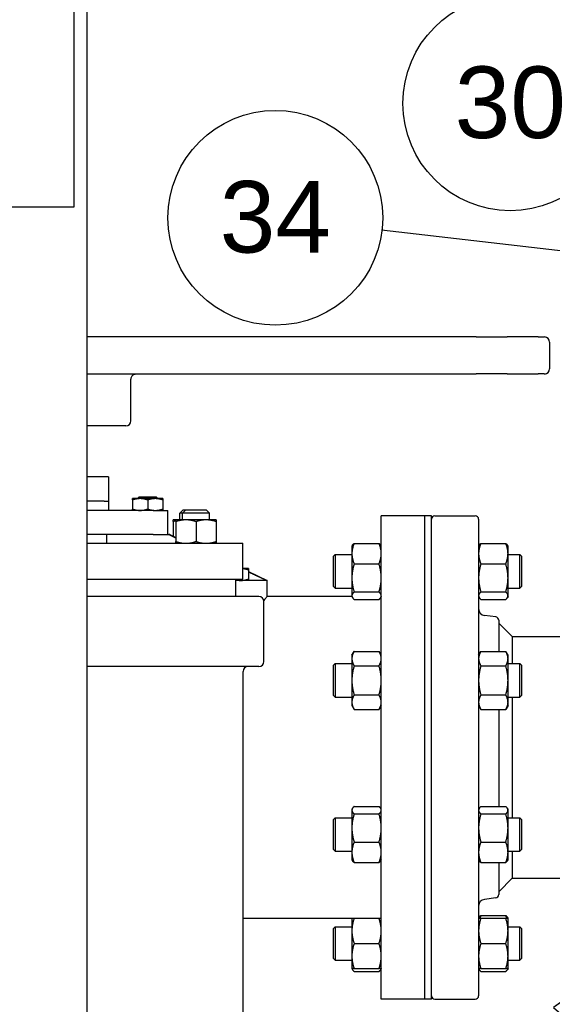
# Paper-space layout 'SHEET_3' of a CAD drawing. Header units: inches. Extents: x 3 to 360, y 8 to 227.
# Tile 76 of 117: x 303 to 313, y 77 to 95. Entities that reach past the tile are written whole.
import ezdxf

# ---------------------------------------------------------------- set-up
doc = ezdxf.new("R2010")
doc.units = ezdxf.units.IN
doc.header["$LTSCALE"] = 10.666667
doc.header["$MEASUREMENT"] = 0
doc.layers.get('0').update_dxf_attribs({"lineweight": 25})
doc.layers.add('DIMEN', color=7, linetype='Continuous', lineweight=25)
doc.styles.add('Current-ANSI', font='arial.ttf')

# ---------------------------------------------------------------- blocks, each defined once
blk = doc.blocks.new('Balloon117')
at = {"layer": 'DIMEN', "linetype": 'Continuous', "lineweight": 25}
for p, q in [((29.4493, 7.2938), (29.3444, 7.219)), ((29.3681, 7.1987), (29.4493, 7.2938)), ((29.3919, 7.1784), (29.4493, 7.2938)), ((29.3444, 7.219), (29.3919, 7.1784)), ((29.3681, 7.1987), (29.263, 7.0754))]:
    blk.add_line(p, q, dxfattribs=at)
at = {"layer": 'DIMEN', "linetype": 'Continuous', "lineweight": 25, "flags": 128}
blk.add_lwpolyline([(29.3919, 7.1784), (29.4493, 7.2938), (29.3444, 7.219), (29.3919, 7.1784)], dxfattribs=at)
at = {"layer": 'DIMEN'}
blk.add_circle((29.1414, 6.9329), 0.1875, dxfattribs=at)
blk.add_solid([(29.3919, 7.1784), (29.4493, 7.2938), (29.3444, 7.219), (29.3919, 7.1784)], dxfattribs=at)
at = {"layer": 'DIMEN', "insert": (29.1414, 6.9339), "char_height": 0.125, "attachment_point": 5, "style": 'Current-ANSI'}
blk.add_mtext('34', dxfattribs=at)
blk = doc.blocks.new('Balloon152')
at = {"layer": 'DIMEN', "linetype": 'Continuous', "lineweight": 25}
for p, q in [((29.9637, 9.0502), (29.8355, 9.0368)), ((29.8462, 9.0075), (29.9637, 9.0502)), ((29.8569, 8.9781), (29.9637, 9.0502)), ((29.8355, 9.0368), (29.8569, 8.9781)), ((29.8462, 9.0075), (29.4453, 8.8618))]:
    blk.add_line(p, q, dxfattribs=at)
at = {"layer": 'DIMEN', "linetype": 'Continuous', "lineweight": 25, "flags": 128}
blk.add_lwpolyline([(29.8569, 8.9781), (29.9637, 9.0502), (29.8355, 9.0368), (29.8569, 8.9781)], dxfattribs=at)
at = {"layer": 'DIMEN'}
blk.add_circle((29.2691, 8.7977), 0.1875, dxfattribs=at)
blk.add_solid([(29.8569, 8.9781), (29.9637, 9.0502), (29.8355, 9.0368), (29.8569, 8.9781)], dxfattribs=at)
at = {"layer": 'DIMEN', "insert": (29.2691, 8.7987), "char_height": 0.125, "attachment_point": 5, "style": 'Current-ANSI'}
blk.add_mtext('30', dxfattribs=at)
blk = doc.blocks.new('Balloon161')
at = {"layer": 'DIMEN', "linetype": 'Continuous', "lineweight": 25}
for p, q in [((29.5524, 8.5175), (29.0445, 8.5763)), ((29.7728, 8.2971), (29.5524, 8.5175)), ((29.9173, 8.2137), (29.7728, 8.2971)), ((29.933, 8.2408), (29.9017, 8.1866)), ((30.0256, 8.1512), (29.933, 8.2408)), ((29.9173, 8.2137), (30.0256, 8.1512)), ((29.9017, 8.1866), (30.0256, 8.1512))]:
    blk.add_line(p, q, dxfattribs=at)
at = {"layer": 'DIMEN', "linetype": 'Continuous', "lineweight": 25, "flags": 128}
blk.add_lwpolyline([(29.9017, 8.1866), (30.0256, 8.1512), (29.933, 8.2408), (29.9017, 8.1866)], dxfattribs=at)
at = {"layer": 'DIMEN'}
blk.add_circle((28.8589, 8.5978), 0.1875, dxfattribs=at)
blk.add_solid([(29.9017, 8.1866), (30.0256, 8.1512), (29.933, 8.2408), (29.9017, 8.1866)], dxfattribs=at)
at = {"layer": 'DIMEN', "insert": (28.8589, 8.5988), "char_height": 0.125, "attachment_point": 5, "style": 'Current-ANSI'}
blk.add_mtext('34', dxfattribs=at)

psp = doc.layouts.new('SHEET_3')

# ---------------------------------------------------------------- linework, layer by layer
for p, q in [((304.325, 68.097), (304.325, 109.66)), ((304.075, 109.41), (304.075, 91.91)), ((304.075, 91.91), (298.422, 91.91)), ((311.57, 89.491), (304.325, 89.491)), ((311.57, 89.491), (312.145, 89.491)), ((312.723, 89.491), (312.145, 89.491)), ((312.723, 89.491), (312.842, 89.491)), ((312.935, 89.397), (312.935, 88.895)), ((304.325, 88.802), (311.57, 88.802)), ((312.145, 88.802), (311.57, 88.802)), ((312.145, 88.802), (312.723, 88.802)), ((312.842, 88.802), (312.723, 88.802)), ((305.139, 87.93), (305.139, 88.708)), ((305.045, 87.836), (304.325, 87.836)), ((304.326, 86.886), (304.326, 87.836)), ((304.713, 86.886), (304.325, 86.886)), ((304.713, 86.886), (304.726, 86.886)), ((304.726, 86.436), (304.726, 86.886)), ((304.64, 86.436), (304.325, 86.436)), ((304.64, 86.436), (304.726, 86.436)), ((304.726, 86.261), (304.726, 86.436)), ((305.311, 86.48), (305.17, 86.48)), ((305.17, 86.455), (305.17, 86.286)), ((305.295, 86.511), (305.264, 86.48)), ((305.295, 86.511), (305.608, 86.511)), ((305.592, 86.48), (305.311, 86.48)), ((305.451, 86.455), (305.451, 86.286)), ((305.733, 86.48), (305.592, 86.48)), ((305.608, 86.511), (305.639, 86.48)), ((305.733, 86.455), (305.733, 86.286)), ((305.552, 86.261), (304.325, 86.261)), ((305.552, 86.261), (305.826, 86.261)), ((305.826, 85.811), (305.826, 86.261)), ((306.114, 86.273), (306.051, 86.21)), ((306.101, 86.21), (306.051, 86.21)), ((306.051, 86.085), (306.051, 86.21)), ((306.163, 86.273), (306.101, 86.21)), ((306.601, 86.21), (306.101, 86.21)), ((306.101, 86.085), (306.101, 86.21)), ((306.114, 86.273), (306.163, 86.273)), ((306.163, 86.273), (306.538, 86.273)), ((306.538, 86.273), (306.601, 86.21)), ((306.601, 86.085), (306.601, 86.21)), ((305.976, 86.085), (305.926, 86.085)), ((305.926, 86.052), (305.926, 85.782)), ((306.163, 86.085), (305.976, 86.085)), ((305.976, 86.052), (305.976, 85.681)), ((306.538, 86.085), (306.163, 86.085)), ((306.351, 86.052), (306.351, 85.681)), ((306.726, 86.085), (306.538, 86.085)), ((306.726, 86.052), (306.726, 85.681)), ((309.801, 77.16), (309.801, 86.16)), ((310.614, 86.16), (309.801, 86.16)), ((310.614, 77.16), (310.614, 86.16)), ((310.614, 77.16), (310.614, 86.16)), ((310.739, 86.16), (310.614, 86.16)), ((310.739, 77.16), (310.739, 86.16)), ((310.801, 86.16), (311.551, 86.16)), ((311.614, 86.097), (311.614, 77.222)), ((305.552, 85.811), (304.325, 85.811)), ((304.325, 85.648), (307.226, 85.648)), ((304.686, 85.811), (304.686, 85.648)), ((305.552, 85.811), (305.731, 85.811)), ((305.731, 85.811), (305.848, 85.811)), ((305.864, 85.811), (305.848, 85.811)), ((305.864, 85.811), (305.976, 85.759)), ((307.226, 84.983), (307.226, 85.648)), ((309.296, 85.647), (309.759, 85.647)), ((311.656, 85.647), (312.119, 85.647)), ((309.254, 85.593), (309.264, 85.61)), ((309.254, 85.593), (309.254, 85.456)), ((309.254, 85.456), (309.254, 85.003)), ((309.801, 85.593), (309.792, 85.61)), ((311.614, 85.593), (311.623, 85.61)), ((312.161, 85.593), (312.151, 85.61)), ((312.161, 85.456), (312.161, 85.593)), ((312.161, 85.003), (312.161, 85.456)), ((308.911, 85.406), (308.942, 85.437)), ((308.911, 84.843), (308.911, 85.406)), ((308.942, 85.437), (308.942, 84.812)), ((308.942, 85.437), (309.254, 85.437)), ((312.161, 85.437), (312.379, 85.437)), ((312.379, 84.812), (312.379, 85.437)), ((312.411, 85.406), (312.379, 85.437)), ((312.411, 85.406), (312.411, 84.843)), ((307.226, 85.181), (307.232, 85.176)), ((307.326, 85.176), (307.226, 85.176)), ((307.326, 85.151), (307.326, 84.982)), ((307.326, 85.122), (307.676, 84.957)), ((309.296, 85.265), (309.759, 85.265)), ((311.656, 85.265), (312.119, 85.265)), ((304.325, 84.983), (307.226, 84.983)), ((307.094, 84.657), (307.094, 84.983)), ((307.668, 84.957), (307.094, 84.957)), ((307.676, 84.957), (307.668, 84.957)), ((307.676, 84.66), (307.676, 84.957)), ((309.254, 85.003), (309.254, 84.672)), ((312.161, 84.672), (312.161, 85.003)), ((308.911, 84.843), (308.942, 84.812)), ((308.942, 84.812), (309.254, 84.812)), ((309.296, 84.742), (309.759, 84.742)), ((311.656, 84.742), (312.119, 84.742)), ((312.161, 84.812), (312.379, 84.812)), ((312.411, 84.843), (312.379, 84.812)), ((307.523, 84.657), (304.325, 84.657)), ((307.616, 83.448), (307.616, 84.563)), ((309.254, 84.66), (307.676, 84.66)), ((309.254, 84.672), (309.254, 84.656)), ((309.254, 84.656), (309.264, 84.639)), ((309.296, 84.602), (309.759, 84.602)), ((309.801, 84.656), (309.792, 84.639)), ((311.614, 84.656), (311.623, 84.639)), ((311.656, 84.602), (312.119, 84.602)), ((312.161, 84.656), (312.151, 84.639)), ((312.161, 84.656), (312.161, 84.672)), ((311.934, 84.277), (311.724, 84.303)), ((311.989, 84.215), (311.989, 83.636)), ((312.239, 83.91), (311.989, 84.16)), ((312.239, 83.91), (317.176, 83.91)), ((312.239, 83.91), (312.239, 83.408)), ((309.254, 83.564), (309.296, 83.636)), ((309.296, 83.636), (309.759, 83.636)), ((309.801, 83.564), (309.759, 83.636)), ((311.614, 83.564), (311.656, 83.636)), ((311.656, 83.636), (312.119, 83.636)), ((312.161, 83.564), (312.119, 83.636)), ((309.254, 83.564), (309.254, 83.501)), ((309.254, 83.501), (309.254, 83.095)), ((312.161, 83.501), (312.161, 83.564)), ((312.161, 83.095), (312.161, 83.501)), ((307.523, 83.354), (304.325, 83.354)), ((307.226, 83.26), (307.226, 71.149)), ((308.911, 83.376), (308.942, 83.408)), ((308.911, 82.814), (308.911, 83.376)), ((308.942, 83.408), (308.942, 82.783)), ((308.942, 83.408), (309.254, 83.408)), ((309.296, 83.366), (309.759, 83.366)), ((311.656, 83.366), (312.119, 83.366)), ((312.161, 83.408), (312.379, 83.408)), ((312.379, 82.783), (312.379, 83.408)), ((312.411, 83.376), (312.379, 83.408)), ((312.411, 83.376), (312.411, 82.814)), ((309.254, 83.095), (309.254, 82.689)), ((312.161, 82.689), (312.161, 83.095)), ((308.911, 82.814), (308.942, 82.783)), ((308.942, 82.783), (309.254, 82.783)), ((309.296, 82.824), (309.759, 82.824)), ((311.656, 82.824), (312.119, 82.824)), ((312.161, 82.783), (312.379, 82.783)), ((312.239, 82.783), (312.239, 81.66)), ((312.411, 82.814), (312.379, 82.783)), ((309.254, 82.689), (309.254, 82.626)), ((309.254, 82.626), (309.296, 82.554)), ((309.296, 82.554), (309.759, 82.554)), ((309.801, 82.626), (309.759, 82.554)), ((311.614, 82.626), (311.656, 82.554)), ((311.656, 82.554), (312.119, 82.554)), ((311.989, 82.554), (311.989, 80.748)), ((312.161, 82.626), (312.119, 82.554)), ((312.161, 82.626), (312.161, 82.689)), ((312.239, 81.66), (312.239, 80.537)), ((309.254, 80.694), (309.264, 80.71)), ((309.254, 80.694), (309.254, 80.678)), ((309.296, 80.748), (309.759, 80.748)), ((309.801, 80.694), (309.792, 80.71)), ((311.614, 80.694), (311.623, 80.71)), ((311.656, 80.748), (312.119, 80.748)), ((312.161, 80.694), (312.151, 80.71)), ((312.161, 80.678), (312.161, 80.694)), ((308.911, 80.506), (308.942, 80.537)), ((308.911, 79.944), (308.911, 80.506)), ((308.942, 80.537), (308.942, 79.912)), ((308.942, 80.537), (309.254, 80.537)), ((309.254, 80.678), (309.254, 80.346)), ((309.296, 80.608), (309.759, 80.608)), ((311.656, 80.608), (312.119, 80.608)), ((312.161, 80.346), (312.161, 80.678)), ((312.161, 80.537), (312.379, 80.537)), ((312.379, 79.912), (312.379, 80.537)), ((312.411, 80.506), (312.379, 80.537)), ((312.411, 80.506), (312.411, 79.944)), ((309.254, 80.346), (309.254, 79.893)), ((312.161, 79.893), (312.161, 80.346)), ((309.296, 80.085), (309.759, 80.085)), ((311.656, 80.085), (312.119, 80.085)), ((308.911, 79.944), (308.942, 79.912)), ((308.942, 79.912), (309.254, 79.912)), ((309.254, 79.893), (309.254, 79.756)), ((312.161, 79.912), (312.379, 79.912)), ((312.161, 79.756), (312.161, 79.893)), ((312.239, 79.912), (312.239, 79.41)), ((312.411, 79.944), (312.379, 79.912)), ((309.254, 79.756), (309.264, 79.74)), ((309.296, 79.702), (309.759, 79.702)), ((309.801, 79.756), (309.792, 79.74)), ((311.614, 79.756), (311.623, 79.74)), ((311.656, 79.702), (312.119, 79.702)), ((311.989, 79.702), (311.989, 79.105)), ((312.161, 79.756), (312.151, 79.74)), ((312.239, 79.41), (311.989, 79.16)), ((312.239, 79.41), (313.985, 79.41)), ((311.934, 79.043), (311.724, 79.017)), ((311.614, 78.664), (311.623, 78.681)), ((311.656, 78.718), (312.119, 78.718)), ((312.161, 78.664), (312.151, 78.681)), ((309.254, 78.66), (307.226, 78.66)), ((308.911, 78.477), (308.942, 78.508)), ((308.942, 78.508), (308.942, 77.883)), ((308.942, 78.508), (309.254, 78.508)), ((309.254, 78.664), (309.254, 78.43)), ((309.296, 78.664), (309.759, 78.664)), ((311.656, 78.664), (312.119, 78.664)), ((312.161, 78.43), (312.161, 78.664)), ((312.161, 78.508), (312.379, 78.508)), ((312.379, 77.883), (312.379, 78.508)), ((312.411, 78.477), (312.379, 78.508)), ((308.911, 77.914), (308.911, 78.477)), ((309.254, 78.43), (309.254, 77.961)), ((312.161, 77.961), (312.161, 78.43)), ((312.411, 78.477), (312.411, 77.914)), ((309.296, 78.195), (309.759, 78.195)), ((311.656, 78.195), (312.119, 78.195)), ((309.254, 77.961), (309.254, 77.727)), ((312.161, 77.727), (312.161, 77.961)), ((308.911, 77.914), (308.942, 77.883)), ((308.942, 77.883), (309.254, 77.883)), ((312.161, 77.883), (312.379, 77.883)), ((312.411, 77.914), (312.379, 77.883)), ((309.254, 77.727), (309.264, 77.71)), ((309.296, 77.727), (309.759, 77.727)), ((309.296, 77.673), (309.759, 77.673)), ((309.801, 77.727), (309.792, 77.71)), ((311.614, 77.727), (311.623, 77.71)), ((311.656, 77.727), (312.119, 77.727)), ((311.656, 77.673), (312.119, 77.673)), ((312.161, 77.727), (312.151, 77.71)), ((310.614, 77.16), (309.801, 77.16)), ((310.739, 77.16), (310.614, 77.16)), ((310.801, 77.16), (311.551, 77.16))]:
    psp.add_line(p, q)
for centre, radius, start, end in [((312.842, 89.397), 0.0938, 0, 90), ((305.233, 88.708), 0.0938, 145.2394, 180), ((312.842, 88.895), 0.0938, 270, 0), ((305.045, 87.93), 0.0938, 270, 0), ((310.801, 86.097), 0.0625, 90, 180), ((311.551, 86.097), 0.0625, 0, 90), ((307.523, 84.563), 0.0938, 0, 90), ((311.739, 84.427), 0.125, 180, 263), ((311.926, 84.215), 0.0625, 0, 83), ((307.523, 83.448), 0.0938, 270, 0), ((307.32, 83.26), 0.0938, 90, 180), ((311.926, 79.105), 0.0625, 277, 0), ((311.739, 78.893), 0.125, 97, 180), ((310.801, 77.222), 0.0625, 180, 270), ((311.551, 77.222), 0.0625, 270, 0)]:
    psp.add_arc(centre, radius, start, end)
for points, knots in [([(305.156, 88.761), (305.159, 88.767), (305.164, 88.772), (305.173, 88.781), (305.178, 88.785), (305.188, 88.791), (305.193, 88.794), (305.202, 88.798), (305.207, 88.799), (305.216, 88.801), (305.22, 88.802), (305.224, 88.802)], [3.9861421, 3.9861421, 3.9861421, 3.9861421, 4.1008118, 4.1008118, 4.2154815, 4.2154815, 4.3301513, 4.3301513, 4.444821, 4.444821, 4.5594908, 4.5594908, 4.5594908, 4.5594908]), ([(307.674, 84.657), (307.671, 84.654), (307.666, 84.647), (307.648, 84.624), (307.633, 84.606), (307.614, 84.582)], [8.356967, 8.356967, 8.356967, 8.356967, 8.951935, 8.951935, 9.69853, 9.69853, 9.69853, 9.69853])]:
    psp.add_open_spline(points, degree=3, knots=knots)
for points, weights in [([(305.17, 86.455), (305.17, 86.48), (305.17, 86.48)], [1.10906450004, 1.0930923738, 1]), ([(305.311, 86.48), (305.245, 86.48), (305.17, 86.455)], [1, 1.0930923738, 1.10906450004]), ([(305.451, 86.455), (305.376, 86.48), (305.311, 86.48)], [1.10906450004, 1.0930923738, 1]), ([(305.592, 86.48), (305.527, 86.48), (305.451, 86.455)], [1, 1.0930923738, 1.10906450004]), ([(305.733, 86.455), (305.657, 86.48), (305.592, 86.48)], [1.10906450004, 1.0930923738, 1]), ([(305.733, 86.48), (305.733, 86.48), (305.733, 86.455)], [1, 1.0930923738, 1.10906450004]), ([(305.17, 86.286), (305.245, 86.261), (305.311, 86.261)], [1.10906450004, 1.0930923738, 1]), ([(305.17, 86.261), (305.17, 86.261), (305.17, 86.286)], [1, 1.0930923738, 1.10906450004]), ([(305.311, 86.261), (305.376, 86.261), (305.451, 86.286)], [1, 1.0930923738, 1.10906450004]), ([(305.451, 86.286), (305.527, 86.261), (305.592, 86.261)], [1.10906450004, 1.0930923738, 1]), ([(305.592, 86.261), (305.657, 86.261), (305.733, 86.286)], [1, 1.0930923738, 1.10906450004]), ([(305.733, 86.286), (305.733, 86.261), (305.733, 86.261)], [1.10906450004, 1.0930923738, 1]), ([(305.926, 86.052), (305.926, 86.085), (305.926, 86.085)], [1.10906450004, 1.0930923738, 1]), ([(305.976, 86.067), (305.952, 86.06), (305.926, 86.052)], [1.09588862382, 1.10498816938, 1.10906450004]), ([(305.976, 86.052), (305.976, 86.085), (305.976, 86.085)], [1.10906450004, 1.0930923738, 1]), ([(306.163, 86.085), (306.076, 86.085), (305.976, 86.052)], [1, 1.0930923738, 1.10906450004]), ([(306.351, 86.052), (306.25, 86.085), (306.163, 86.085)], [1.10906450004, 1.0930923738, 1]), ([(306.538, 86.085), (306.451, 86.085), (306.351, 86.052)], [1, 1.0930923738, 1.10906450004]), ([(306.726, 86.052), (306.625, 86.085), (306.538, 86.085)], [1.10906450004, 1.0930923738, 1]), ([(306.726, 86.085), (306.726, 86.085), (306.726, 86.052)], [1, 1.0930923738, 1.10906450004]), ([(305.848, 85.811), (305.91, 85.782), (305.976, 85.751)], [1, 1.00528216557, 1.00955931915]), ([(305.976, 85.681), (306.076, 85.648), (306.163, 85.648)], [1.10906450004, 1.0930923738, 1]), ([(305.976, 85.648), (305.976, 85.648), (305.976, 85.681)], [1, 1.0930923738, 1.10906450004]), ([(306.163, 85.648), (306.25, 85.648), (306.351, 85.681)], [1, 1.0930923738, 1.10906450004]), ([(306.351, 85.681), (306.451, 85.648), (306.538, 85.648)], [1.10906450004, 1.0930923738, 1]), ([(306.538, 85.648), (306.625, 85.648), (306.726, 85.681)], [1, 1.0930923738, 1.10906450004]), ([(306.726, 85.681), (306.726, 85.648), (306.726, 85.648)], [1.10906450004, 1.0930923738, 1]), ([(309.296, 85.647), (309.254, 85.545), (309.254, 85.456)], [1.10906450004, 1.0930923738, 1]), ([(309.264, 85.61), (309.274, 85.628), (309.296, 85.647)], [1.07037081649, 1.10058521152, 1.10906450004]), ([(309.759, 85.647), (309.782, 85.628), (309.792, 85.61)], [1.10906450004, 1.10058521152, 1.07037081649]), ([(309.801, 85.456), (309.801, 85.545), (309.759, 85.647)], [1, 1.0930923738, 1.10906450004]), ([(311.656, 85.647), (311.614, 85.545), (311.614, 85.456)], [1.10906450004, 1.0930923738, 1]), ([(311.623, 85.61), (311.634, 85.628), (311.656, 85.647)], [1.07037081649, 1.10058521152, 1.10906450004]), ([(312.119, 85.647), (312.141, 85.628), (312.151, 85.61)], [1.10906450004, 1.10058521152, 1.07037081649]), ([(312.161, 85.456), (312.161, 85.545), (312.119, 85.647)], [1, 1.0930923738, 1.10906450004]), ([(309.254, 85.456), (309.254, 85.367), (309.296, 85.265)], [1, 1.0930923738, 1.10906450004]), ([(309.759, 85.265), (309.801, 85.367), (309.801, 85.456)], [1.10906450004, 1.0930923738, 1]), ([(311.614, 85.456), (311.614, 85.367), (311.656, 85.265)], [1, 1.0930923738, 1.10906450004]), ([(312.119, 85.265), (312.161, 85.367), (312.161, 85.456)], [1.10906450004, 1.0930923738, 1]), ([(307.326, 85.151), (307.273, 85.168), (307.226, 85.174)], [1.10906450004, 1.0978069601, 1.04823785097]), ([(307.326, 85.176), (307.326, 85.176), (307.326, 85.151)], [1, 1.0930923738, 1.10906450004]), ([(307.326, 85.118), (307.489, 85.041), (307.668, 84.957)], [1.01358273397, 1.00792150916, 1]), ([(309.296, 85.265), (309.254, 85.124), (309.254, 85.003)], [1.10906450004, 1.0930923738, 1]), ([(309.801, 85.003), (309.801, 85.124), (309.759, 85.265)], [1, 1.0930923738, 1.10906450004]), ([(311.656, 85.265), (311.614, 85.124), (311.614, 85.003)], [1.10906450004, 1.0930923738, 1]), ([(312.161, 85.003), (312.161, 85.124), (312.119, 85.265)], [1, 1.0930923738, 1.10906450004]), ([(307.094, 84.968), (307.141, 84.957), (307.185, 84.957)], [1.08865509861, 1.06074710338, 1]), ([(307.185, 84.957), (307.25, 84.957), (307.326, 84.982)], [1, 1.0930923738, 1.10906450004]), ([(307.326, 84.982), (307.326, 84.957), (307.326, 84.957)], [1.10906450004, 1.0930923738, 1]), ([(309.254, 85.003), (309.254, 84.882), (309.296, 84.742)], [1, 1.0930923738, 1.10906450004]), ([(309.759, 84.742), (309.801, 84.882), (309.801, 85.003)], [1.10906450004, 1.0930923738, 1]), ([(311.614, 85.003), (311.614, 84.882), (311.656, 84.742)], [1, 1.0930923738, 1.10906450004]), ([(312.119, 84.742), (312.161, 84.882), (312.161, 85.003)], [1.10906450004, 1.0930923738, 1]), ([(309.296, 84.742), (309.254, 84.704), (309.254, 84.672)], [1.10906450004, 1.0930923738, 1]), ([(309.801, 84.672), (309.801, 84.704), (309.759, 84.742)], [1, 1.0930923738, 1.10906450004]), ([(311.656, 84.742), (311.614, 84.704), (311.614, 84.672)], [1.10906450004, 1.0930923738, 1]), ([(312.161, 84.672), (312.161, 84.704), (312.119, 84.742)], [1, 1.0930923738, 1.10906450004]), ([(309.254, 84.672), (309.254, 84.639), (309.296, 84.602)], [1, 1.0930923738, 1.10906450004]), ([(309.759, 84.602), (309.801, 84.639), (309.801, 84.672)], [1.10906450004, 1.0930923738, 1]), ([(311.614, 84.672), (311.614, 84.639), (311.656, 84.602)], [1, 1.0930923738, 1.10906450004]), ([(312.119, 84.602), (312.161, 84.639), (312.161, 84.672)], [1.10906450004, 1.0930923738, 1]), ([(309.296, 83.636), (309.254, 83.564), (309.254, 83.501)], [1.10906450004, 1.0930923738, 1]), ([(309.801, 83.501), (309.801, 83.564), (309.759, 83.636)], [1, 1.0930923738, 1.10906450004]), ([(311.656, 83.636), (311.614, 83.564), (311.614, 83.501)], [1.10906450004, 1.0930923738, 1]), ([(312.161, 83.501), (312.161, 83.564), (312.119, 83.636)], [1, 1.0930923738, 1.10906450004]), ([(309.254, 83.501), (309.254, 83.438), (309.296, 83.366)], [1, 1.0930923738, 1.10906450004]), ([(309.759, 83.366), (309.801, 83.438), (309.801, 83.501)], [1.10906450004, 1.0930923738, 1]), ([(311.614, 83.501), (311.614, 83.438), (311.656, 83.366)], [1, 1.0930923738, 1.10906450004]), ([(312.119, 83.366), (312.161, 83.438), (312.161, 83.501)], [1.10906450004, 1.0930923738, 1]), ([(309.296, 83.366), (309.254, 83.221), (309.254, 83.095)], [1.10906450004, 1.0930923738, 1]), ([(309.801, 83.095), (309.801, 83.221), (309.759, 83.366)], [1, 1.0930923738, 1.10906450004]), ([(311.656, 83.366), (311.614, 83.221), (311.614, 83.095)], [1.10906450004, 1.0930923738, 1]), ([(312.161, 83.095), (312.161, 83.221), (312.119, 83.366)], [1, 1.0930923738, 1.10906450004]), ([(309.254, 83.095), (309.254, 82.969), (309.296, 82.824)], [1, 1.0930923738, 1.10906450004]), ([(309.759, 82.824), (309.801, 82.969), (309.801, 83.095)], [1.10906450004, 1.0930923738, 1]), ([(311.614, 83.095), (311.614, 82.969), (311.656, 82.824)], [1, 1.0930923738, 1.10906450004]), ([(312.119, 82.824), (312.161, 82.969), (312.161, 83.095)], [1.10906450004, 1.0930923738, 1]), ([(309.296, 82.824), (309.254, 82.752), (309.254, 82.689)], [1.10906450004, 1.0930923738, 1]), ([(309.801, 82.689), (309.801, 82.752), (309.759, 82.824)], [1, 1.0930923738, 1.10906450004]), ([(311.656, 82.824), (311.614, 82.752), (311.614, 82.689)], [1.10906450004, 1.0930923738, 1]), ([(312.161, 82.689), (312.161, 82.752), (312.119, 82.824)], [1, 1.0930923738, 1.10906450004]), ([(309.254, 82.689), (309.254, 82.626), (309.296, 82.554)], [1, 1.0930923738, 1.10906450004]), ([(309.759, 82.554), (309.801, 82.626), (309.801, 82.689)], [1.10906450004, 1.0930923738, 1]), ([(311.614, 82.689), (311.614, 82.626), (311.656, 82.554)], [1, 1.0930923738, 1.10906450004]), ([(312.119, 82.554), (312.161, 82.626), (312.161, 82.689)], [1.10906450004, 1.0930923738, 1]), ([(309.296, 80.748), (309.254, 80.71), (309.254, 80.678)], [1.10906450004, 1.0930923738, 1]), ([(309.801, 80.678), (309.801, 80.71), (309.759, 80.748)], [1, 1.0930923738, 1.10906450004]), ([(311.656, 80.748), (311.614, 80.71), (311.614, 80.678)], [1.10906450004, 1.0930923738, 1]), ([(312.161, 80.678), (312.161, 80.71), (312.119, 80.748)], [1, 1.0930923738, 1.10906450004]), ([(309.254, 80.678), (309.254, 80.645), (309.296, 80.608)], [1, 1.0930923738, 1.10906450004]), ([(309.296, 80.608), (309.254, 80.468), (309.254, 80.346)], [1.10906450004, 1.0930923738, 1]), ([(309.759, 80.608), (309.801, 80.645), (309.801, 80.678)], [1.10906450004, 1.0930923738, 1]), ([(309.801, 80.346), (309.801, 80.468), (309.759, 80.608)], [1, 1.0930923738, 1.10906450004]), ([(311.614, 80.678), (311.614, 80.645), (311.656, 80.608)], [1, 1.0930923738, 1.10906450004]), ([(311.656, 80.608), (311.614, 80.468), (311.614, 80.346)], [1.10906450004, 1.0930923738, 1]), ([(312.119, 80.608), (312.161, 80.645), (312.161, 80.678)], [1.10906450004, 1.0930923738, 1]), ([(312.161, 80.346), (312.161, 80.468), (312.119, 80.608)], [1, 1.0930923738, 1.10906450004]), ([(309.254, 80.346), (309.254, 80.225), (309.296, 80.085)], [1, 1.0930923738, 1.10906450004]), ([(309.759, 80.085), (309.801, 80.225), (309.801, 80.346)], [1.10906450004, 1.0930923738, 1]), ([(311.614, 80.346), (311.614, 80.225), (311.656, 80.085)], [1, 1.0930923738, 1.10906450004]), ([(312.119, 80.085), (312.161, 80.225), (312.161, 80.346)], [1.10906450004, 1.0930923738, 1]), ([(309.296, 80.085), (309.254, 79.982), (309.254, 79.893)], [1.10906450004, 1.0930923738, 1]), ([(309.801, 79.893), (309.801, 79.982), (309.759, 80.085)], [1, 1.0930923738, 1.10906450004]), ([(311.656, 80.085), (311.614, 79.982), (311.614, 79.893)], [1.10906450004, 1.0930923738, 1]), ([(312.161, 79.893), (312.161, 79.982), (312.119, 80.085)], [1, 1.0930923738, 1.10906450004]), ([(309.254, 79.893), (309.254, 79.805), (309.296, 79.702)], [1, 1.0930923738, 1.10906450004]), ([(309.759, 79.702), (309.801, 79.805), (309.801, 79.893)], [1.10906450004, 1.0930923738, 1]), ([(311.614, 79.893), (311.614, 79.805), (311.656, 79.702)], [1, 1.0930923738, 1.10906450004]), ([(312.119, 79.702), (312.161, 79.805), (312.161, 79.893)], [1.10906450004, 1.0930923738, 1]), ([(309.296, 79.702), (309.274, 79.722), (309.264, 79.74)], [1.10906450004, 1.10058521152, 1.07037081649]), ([(309.792, 79.74), (309.782, 79.722), (309.759, 79.702)], [1.07037081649, 1.10058521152, 1.10906450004]), ([(311.656, 79.702), (311.634, 79.722), (311.623, 79.74)], [1.10906450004, 1.10058521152, 1.07037081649]), ([(312.151, 79.74), (312.141, 79.722), (312.119, 79.702)], [1.07037081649, 1.10058521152, 1.10906450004]), ([(311.623, 78.681), (311.634, 78.698), (311.656, 78.718)], [1.07037081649, 1.10058521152, 1.10906450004]), ([(311.656, 78.718), (311.644, 78.69), (311.636, 78.664)], [1.10906450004, 1.1046715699, 1.09444483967]), ([(312.119, 78.718), (312.141, 78.698), (312.151, 78.681)], [1.10906450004, 1.10058521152, 1.07037081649]), ([(312.138, 78.664), (312.13, 78.69), (312.119, 78.718)], [1.09444483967, 1.1046715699, 1.10906450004]), ([(309.296, 78.664), (309.254, 78.539), (309.254, 78.43)], [1.10906450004, 1.0930923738, 1]), ([(309.254, 78.664), (309.254, 78.664), (309.296, 78.664)], [1, 1.0930923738, 1.10906450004]), ([(309.759, 78.664), (309.801, 78.664), (309.801, 78.664)], [1.10906450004, 1.0930923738, 1]), ([(309.801, 78.43), (309.801, 78.539), (309.759, 78.664)], [1, 1.0930923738, 1.10906450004]), ([(311.656, 78.664), (311.614, 78.539), (311.614, 78.43)], [1.10906450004, 1.0930923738, 1]), ([(311.614, 78.664), (311.614, 78.664), (311.656, 78.664)], [1, 1.0930923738, 1.10906450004]), ([(312.119, 78.664), (312.161, 78.664), (312.161, 78.664)], [1.10906450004, 1.0930923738, 1]), ([(312.161, 78.43), (312.161, 78.539), (312.119, 78.664)], [1, 1.0930923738, 1.10906450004]), ([(309.254, 78.43), (309.254, 78.321), (309.296, 78.195)], [1, 1.0930923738, 1.10906450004]), ([(309.759, 78.195), (309.801, 78.321), (309.801, 78.43)], [1.10906450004, 1.0930923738, 1]), ([(311.614, 78.43), (311.614, 78.321), (311.656, 78.195)], [1, 1.0930923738, 1.10906450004]), ([(312.119, 78.195), (312.161, 78.321), (312.161, 78.43)], [1.10906450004, 1.0930923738, 1]), ([(309.296, 78.195), (309.254, 78.07), (309.254, 77.961)], [1.10906450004, 1.0930923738, 1]), ([(309.801, 77.961), (309.801, 78.07), (309.759, 78.195)], [1, 1.0930923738, 1.10906450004]), ([(311.656, 78.195), (311.614, 78.07), (311.614, 77.961)], [1.10906450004, 1.0930923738, 1]), ([(312.161, 77.961), (312.161, 78.07), (312.119, 78.195)], [1, 1.0930923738, 1.10906450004]), ([(309.254, 77.961), (309.254, 77.852), (309.296, 77.727)], [1, 1.0930923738, 1.10906450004]), ([(309.759, 77.727), (309.801, 77.852), (309.801, 77.961)], [1.10906450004, 1.0930923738, 1]), ([(311.614, 77.961), (311.614, 77.852), (311.656, 77.727)], [1, 1.0930923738, 1.10906450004]), ([(312.119, 77.727), (312.161, 77.852), (312.161, 77.961)], [1.10906450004, 1.0930923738, 1]), ([(309.296, 77.727), (309.254, 77.727), (309.254, 77.727)], [1.10906450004, 1.0930923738, 1]), ([(309.257, 77.727), (309.264, 77.701), (309.296, 77.673)], [1.03852268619, 1.09674264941, 1.10906450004]), ([(309.801, 77.727), (309.801, 77.727), (309.759, 77.727)], [1, 1.0930923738, 1.10906450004]), ([(309.759, 77.673), (309.792, 77.701), (309.799, 77.727)], [1.10906450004, 1.09674264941, 1.03852268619]), ([(311.656, 77.727), (311.614, 77.727), (311.614, 77.727)], [1.10906450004, 1.0930923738, 1]), ([(311.616, 77.727), (311.624, 77.701), (311.656, 77.673)], [1.03852268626, 1.09674264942, 1.10906450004]), ([(312.161, 77.727), (312.161, 77.727), (312.119, 77.727)], [1, 1.0930923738, 1.10906450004]), ([(312.119, 77.673), (312.151, 77.701), (312.158, 77.727)], [1.10906450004, 1.09674264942, 1.03852268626])]:
    psp.add_rational_spline(points, weights, degree=2)
psp.add_open_spline([(307.676, 84.66), (307.676, 84.66), (307.676, 84.659), (307.674, 84.657)], degree=3)

# ---------------------------------------------------------------- block references
at = {"layer": 'DIMEN', "xscale": 10.66666666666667, "yscale": 10.66666666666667, "zscale": 10.66666666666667}
for name in ['Balloon152', 'Balloon161', 'Balloon117']:
    psp.add_blockref(name, (0, 0), dxfattribs=at)

doc.saveas('drawing.dxf')
